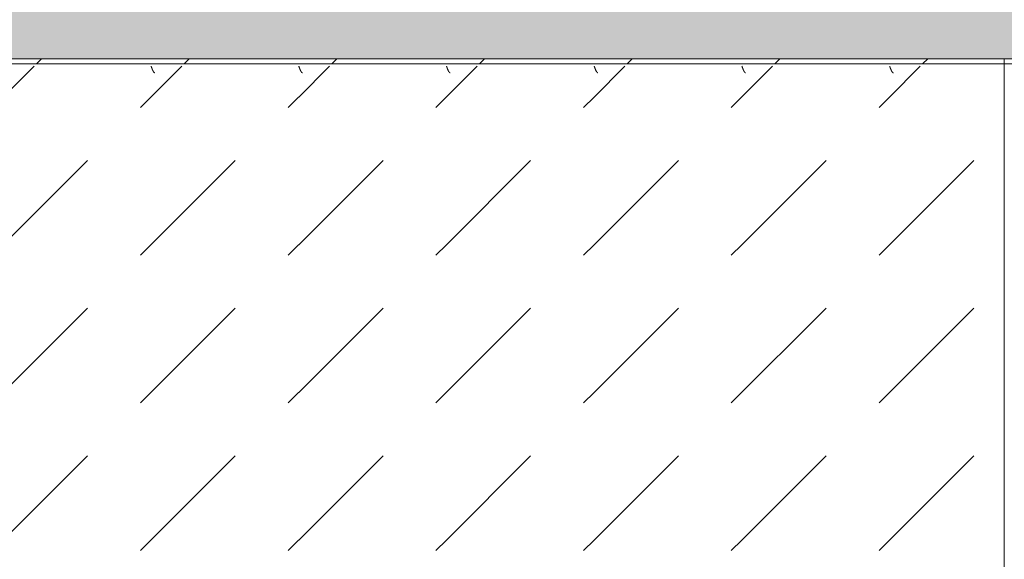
# Model space of a CAD drawing. Header units: millimetres. Extents: x -26056 to 31686, y 27504 to 88472.
# Tile 21 of 30: x -18536 to -17703, y 38284 to 38741. Entities that reach past the tile are written whole.
import ezdxf

# ---------------------------------------------------------------- set-up
doc = ezdxf.new("R2010")
doc.units = ezdxf.units.MM
doc.layers.add('Оборудование', color=7, linetype='Continuous', lineweight=9)
doc.layers.add('Штриховка поверхностей', color=7, linetype='Continuous', lineweight=9)
pattern_1 = [(45, (39300.02, 80325), (0, 250.00043), [12.5, -341.053]), (45, (39300.02, 80200), (0, 250.00043), [12.5, -341.053]), (45, (39425.02, 80200), (0, 250.00043), [12.5, -341.053]), (45, (39478.68, 80378.66), (0, 250.00043), [100.888, -252.666]), (45, (39478.68, 80253.66), (0, 250.00043), [100.888, -252.666]), (45, (39353.68, 80378.66), (0, 250.00043), [100.887, -252.666]), (45, (39353.68, 80253.66), (0, 250.00043), [113.387, -240.166])]

# ---------------------------------------------------------------- blocks, each defined once
blk = doc.blocks.new('FP_90-ВКК_План 1 этажа_З_ЭОМ_кабель_')
at = {"layer": 'Оборудование', "color": 7, "true_color": 0xffffff}
for p, q in [((793.91, 11.77), (793.95, 11.76)), ((793.95, 11.76), (794, 11.76)), ((794, 11.76), (794.05, 11.74)), ((794.05, 11.74), (794.1, 11.73)), ((794.1, 11.73), (794.15, 11.71)), ((794.15, 11.71), (794.2, 11.69)), ((794.2, 11.69), (794.25, 11.66)), ((794.25, 11.66), (794.3, 11.64)), ((794.3, 11.64), (794.35, 11.61)), ((794.35, 11.61), (794.4, 11.57)), ((794.4, 11.57), (794.45, 11.53)), ((794.45, 11.53), (794.49, 11.49)), ((794.49, 11.49), (794.54, 11.45)), ((794.54, 11.45), (794.59, 11.4)), ((794.59, 11.4), (794.64, 11.35)), ((794.64, 11.35), (794.69, 11.3)), ((794.69, 11.3), (794.74, 11.24)), ((794.74, 11.24), (794.79, 11.18)), ((794.79, 11.18), (794.84, 11.12)), ((794.84, 11.12), (794.89, 11.05)), ((794.89, 11.05), (794.94, 10.99)), ((794.94, 10.99), (794.99, 10.91)), ((794.99, 10.91), (795.03, 10.84)), ((795.03, 10.84), (795.08, 10.76)), ((795.08, 10.76), (795.13, 10.69)), ((795.13, 10.69), (795.18, 10.6)), ((795.18, 10.6), (795.23, 10.52)), ((795.23, 10.52), (795.28, 10.43)), ((795.28, 10.43), (795.33, 10.34)), ((795.33, 10.34), (795.38, 10.25)), ((795.38, 10.25), (795.43, 10.16)), ((795.43, 10.16), (795.48, 10.06)), ((795.48, 10.06), (795.53, 9.96)), ((795.53, 9.96), (795.57, 9.86)), ((795.57, 9.86), (795.62, 9.75)), ((795.62, 9.75), (795.67, 9.65)), ((795.67, 9.65), (795.72, 9.54)), ((795.72, 9.54), (795.77, 9.43)), ((795.77, 9.43), (795.82, 9.32)), ((795.82, 9.32), (795.87, 9.21)), ((795.87, 9.21), (795.92, 9.09)), ((795.92, 9.09), (795.97, 8.97)), ((795.97, 8.97), (796.02, 8.86)), ((796.02, 8.86), (796.07, 8.74)), ((796.07, 8.74), (796.11, 8.61)), ((796.11, 8.61), (796.16, 8.49)), ((796.16, 8.49), (796.21, 8.37)), ((796.21, 8.37), (796.26, 8.24)), ((918.91, 11.77), (918.95, 11.76)), ((918.95, 11.76), (919, 11.76)), ((919, 11.76), (919.05, 11.74)), ((919.05, 11.74), (919.1, 11.73)), ((919.1, 11.73), (919.15, 11.71)), ((919.15, 11.71), (919.2, 11.69)), ((919.2, 11.69), (919.25, 11.66)), ((919.25, 11.66), (919.3, 11.64)), ((919.3, 11.64), (919.35, 11.61)), ((919.35, 11.61), (919.4, 11.57)), ((919.4, 11.57), (919.45, 11.53)), ((919.45, 11.53), (919.49, 11.49)), ((919.49, 11.49), (919.54, 11.45)), ((919.54, 11.45), (919.59, 11.4)), ((919.59, 11.4), (919.64, 11.35)), ((919.64, 11.35), (919.69, 11.3)), ((919.69, 11.3), (919.74, 11.24)), ((919.74, 11.24), (919.79, 11.18)), ((919.79, 11.18), (919.84, 11.12)), ((919.84, 11.12), (919.89, 11.05)), ((919.89, 11.05), (919.94, 10.99)), ((919.94, 10.99), (919.99, 10.91)), ((919.99, 10.91), (920.03, 10.84)), ((920.03, 10.84), (920.08, 10.76)), ((920.08, 10.76), (920.13, 10.69)), ((920.13, 10.69), (920.18, 10.6)), ((920.18, 10.6), (920.23, 10.52)), ((920.23, 10.52), (920.28, 10.43)), ((920.28, 10.43), (920.33, 10.34)), ((920.33, 10.34), (920.38, 10.25)), ((920.38, 10.25), (920.43, 10.16)), ((920.43, 10.16), (920.48, 10.06)), ((920.48, 10.06), (920.53, 9.96)), ((920.53, 9.96), (920.57, 9.86)), ((920.57, 9.86), (920.62, 9.75)), ((920.62, 9.75), (920.67, 9.65)), ((920.67, 9.65), (920.72, 9.54)), ((920.72, 9.54), (920.77, 9.43)), ((920.77, 9.43), (920.82, 9.32)), ((920.82, 9.32), (920.87, 9.21)), ((920.87, 9.21), (920.92, 9.09)), ((920.92, 9.09), (920.97, 8.97)), ((920.97, 8.97), (921.02, 8.86)), ((921.02, 8.86), (921.07, 8.74)), ((921.07, 8.74), (921.11, 8.61)), ((921.11, 8.61), (921.16, 8.49)), ((921.16, 8.49), (921.21, 8.37)), ((921.21, 8.37), (921.26, 8.24)), ((1043.91, 11.77), (1043.95, 11.76)), ((1043.95, 11.76), (1044, 11.76)), ((1044, 11.76), (1044.05, 11.74)), ((1044.05, 11.74), (1044.1, 11.73)), ((1044.1, 11.73), (1044.15, 11.71)), ((1044.15, 11.71), (1044.2, 11.69)), ((1044.2, 11.69), (1044.25, 11.66)), ((1044.25, 11.66), (1044.3, 11.64)), ((1044.3, 11.64), (1044.35, 11.61)), ((1044.35, 11.61), (1044.4, 11.57)), ((1044.4, 11.57), (1044.45, 11.53)), ((1044.45, 11.53), (1044.49, 11.49)), ((1044.49, 11.49), (1044.54, 11.45)), ((1044.54, 11.45), (1044.59, 11.4)), ((1044.59, 11.4), (1044.64, 11.35)), ((1044.64, 11.35), (1044.69, 11.3)), ((1044.69, 11.3), (1044.74, 11.24)), ((1044.74, 11.24), (1044.79, 11.18)), ((1044.79, 11.18), (1044.84, 11.12)), ((1044.84, 11.12), (1044.89, 11.05)), ((1044.89, 11.05), (1044.94, 10.99)), ((1044.94, 10.99), (1044.99, 10.91)), ((1044.99, 10.91), (1045.03, 10.84)), ((1045.03, 10.84), (1045.08, 10.76)), ((1045.08, 10.76), (1045.13, 10.69)), ((1045.13, 10.69), (1045.18, 10.6)), ((1045.18, 10.6), (1045.23, 10.52)), ((1045.23, 10.52), (1045.28, 10.43)), ((1045.28, 10.43), (1045.33, 10.34)), ((1045.33, 10.34), (1045.38, 10.25)), ((1045.38, 10.25), (1045.43, 10.16)), ((1045.43, 10.16), (1045.48, 10.06)), ((1045.48, 10.06), (1045.53, 9.96)), ((1045.53, 9.96), (1045.57, 9.86)), ((1045.57, 9.86), (1045.62, 9.75)), ((1045.62, 9.75), (1045.67, 9.65)), ((1045.67, 9.65), (1045.72, 9.54)), ((1045.72, 9.54), (1045.77, 9.43)), ((1045.77, 9.43), (1045.82, 9.32)), ((1045.82, 9.32), (1045.87, 9.21)), ((1045.87, 9.21), (1045.92, 9.09)), ((1045.92, 9.09), (1045.97, 8.97)), ((1045.97, 8.97), (1046.02, 8.86)), ((1046.02, 8.86), (1046.07, 8.74)), ((1046.07, 8.74), (1046.11, 8.61)), ((1046.11, 8.61), (1046.16, 8.49)), ((1046.16, 8.49), (1046.21, 8.37)), ((1046.21, 8.37), (1046.26, 8.24)), ((1168.91, 11.77), (1168.95, 11.76)), ((1168.95, 11.76), (1169, 11.76)), ((1169, 11.76), (1169.05, 11.74)), ((1169.05, 11.74), (1169.1, 11.73)), ((1169.1, 11.73), (1169.15, 11.71)), ((1169.15, 11.71), (1169.2, 11.69)), ((1169.2, 11.69), (1169.25, 11.66)), ((1169.25, 11.66), (1169.3, 11.64)), ((1169.3, 11.64), (1169.35, 11.61)), ((1169.35, 11.61), (1169.4, 11.57)), ((1169.4, 11.57), (1169.45, 11.53)), ((1169.45, 11.53), (1169.49, 11.49)), ((1169.49, 11.49), (1169.54, 11.45)), ((1169.54, 11.45), (1169.59, 11.4)), ((1169.59, 11.4), (1169.64, 11.35)), ((1169.64, 11.35), (1169.69, 11.3)), ((1169.69, 11.3), (1169.74, 11.24)), ((1169.74, 11.24), (1169.79, 11.18)), ((1169.79, 11.18), (1169.84, 11.12)), ((1169.84, 11.12), (1169.89, 11.05)), ((1169.89, 11.05), (1169.94, 10.99)), ((1169.94, 10.99), (1169.99, 10.91)), ((1169.99, 10.91), (1170.03, 10.84)), ((1170.03, 10.84), (1170.08, 10.76)), ((1170.08, 10.76), (1170.13, 10.69)), ((1170.13, 10.69), (1170.18, 10.6)), ((1170.18, 10.6), (1170.23, 10.52)), ((1170.23, 10.52), (1170.28, 10.43)), ((1170.28, 10.43), (1170.33, 10.34)), ((1170.33, 10.34), (1170.38, 10.25)), ((1170.38, 10.25), (1170.43, 10.16)), ((1170.43, 10.16), (1170.48, 10.06)), ((1170.48, 10.06), (1170.53, 9.96)), ((1170.53, 9.96), (1170.57, 9.86)), ((1170.57, 9.86), (1170.62, 9.75)), ((1170.62, 9.75), (1170.67, 9.65)), ((1170.67, 9.65), (1170.72, 9.54)), ((1170.72, 9.54), (1170.77, 9.43)), ((1170.77, 9.43), (1170.82, 9.32)), ((1170.82, 9.32), (1170.87, 9.21)), ((1170.87, 9.21), (1170.92, 9.09)), ((1170.92, 9.09), (1170.97, 8.97)), ((1170.97, 8.97), (1171.02, 8.86)), ((1171.02, 8.86), (1171.07, 8.74)), ((1171.07, 8.74), (1171.11, 8.61)), ((1171.11, 8.61), (1171.16, 8.49)), ((1171.16, 8.49), (1171.21, 8.37)), ((1171.21, 8.37), (1171.26, 8.24)), ((1293.91, 11.77), (1293.95, 11.76)), ((1293.95, 11.76), (1294, 11.76)), ((1294, 11.76), (1294.05, 11.74)), ((1294.05, 11.74), (1294.1, 11.73)), ((1294.1, 11.73), (1294.15, 11.71)), ((1294.15, 11.71), (1294.2, 11.69)), ((1294.2, 11.69), (1294.25, 11.66)), ((1294.25, 11.66), (1294.3, 11.64)), ((1294.3, 11.64), (1294.35, 11.61)), ((1294.35, 11.61), (1294.4, 11.57)), ((1294.4, 11.57), (1294.45, 11.53)), ((1294.45, 11.53), (1294.49, 11.49)), ((1294.49, 11.49), (1294.54, 11.45)), ((1294.54, 11.45), (1294.59, 11.4)), ((1294.59, 11.4), (1294.64, 11.35)), ((1294.64, 11.35), (1294.69, 11.3)), ((1294.69, 11.3), (1294.74, 11.24)), ((1294.74, 11.24), (1294.79, 11.18)), ((1294.79, 11.18), (1294.84, 11.12)), ((1294.84, 11.12), (1294.89, 11.05)), ((1294.89, 11.05), (1294.94, 10.99)), ((1294.94, 10.99), (1294.99, 10.91)), ((1294.99, 10.91), (1295.03, 10.84)), ((1295.03, 10.84), (1295.08, 10.76)), ((1295.08, 10.76), (1295.13, 10.69)), ((1295.13, 10.69), (1295.18, 10.6)), ((1295.18, 10.6), (1295.23, 10.52)), ((1295.23, 10.52), (1295.28, 10.43)), ((1295.28, 10.43), (1295.33, 10.34)), ((1295.33, 10.34), (1295.38, 10.25)), ((1295.38, 10.25), (1295.43, 10.16)), ((1295.43, 10.16), (1295.48, 10.06)), ((1295.48, 10.06), (1295.53, 9.96)), ((1295.53, 9.96), (1295.57, 9.86)), ((1295.57, 9.86), (1295.62, 9.75)), ((1295.62, 9.75), (1295.67, 9.65)), ((1295.67, 9.65), (1295.72, 9.54)), ((1295.72, 9.54), (1295.77, 9.43)), ((1295.77, 9.43), (1295.82, 9.32)), ((1295.82, 9.32), (1295.87, 9.21)), ((1295.87, 9.21), (1295.92, 9.09)), ((1295.92, 9.09), (1295.97, 8.97)), ((1295.97, 8.97), (1296.02, 8.86)), ((1296.02, 8.86), (1296.07, 8.74)), ((1296.07, 8.74), (1296.11, 8.61)), ((1296.11, 8.61), (1296.16, 8.49)), ((1296.16, 8.49), (1296.21, 8.37)), ((1296.21, 8.37), (1296.26, 8.24)), ((1418.91, 11.77), (1418.95, 11.76)), ((1418.95, 11.76), (1419, 11.76)), ((1419, 11.76), (1419.05, 11.74)), ((1419.05, 11.74), (1419.1, 11.73)), ((1419.1, 11.73), (1419.15, 11.71)), ((1419.15, 11.71), (1419.2, 11.69)), ((1419.2, 11.69), (1419.25, 11.66)), ((1419.25, 11.66), (1419.3, 11.64)), ((1419.3, 11.64), (1419.35, 11.61)), ((1419.35, 11.61), (1419.4, 11.57)), ((1419.4, 11.57), (1419.45, 11.53)), ((1419.45, 11.53), (1419.49, 11.49)), ((1419.49, 11.49), (1419.54, 11.45)), ((1419.54, 11.45), (1419.59, 11.4)), ((1419.59, 11.4), (1419.64, 11.35)), ((1419.64, 11.35), (1419.69, 11.3)), ((1419.69, 11.3), (1419.74, 11.24)), ((1419.74, 11.24), (1419.79, 11.18)), ((1419.79, 11.18), (1419.84, 11.12)), ((1419.84, 11.12), (1419.89, 11.05)), ((1419.89, 11.05), (1419.94, 10.99)), ((1419.94, 10.99), (1419.99, 10.91)), ((1419.99, 10.91), (1420.03, 10.84)), ((1420.03, 10.84), (1420.08, 10.76)), ((1420.08, 10.76), (1420.13, 10.69)), ((1420.13, 10.69), (1420.18, 10.6)), ((1420.18, 10.6), (1420.23, 10.52)), ((1420.23, 10.52), (1420.28, 10.43)), ((1420.28, 10.43), (1420.33, 10.34)), ((1420.33, 10.34), (1420.38, 10.25)), ((1420.38, 10.25), (1420.43, 10.16)), ((1420.43, 10.16), (1420.48, 10.06)), ((1420.48, 10.06), (1420.53, 9.96)), ((1420.53, 9.96), (1420.57, 9.86)), ((1420.57, 9.86), (1420.62, 9.75)), ((1420.62, 9.75), (1420.67, 9.65)), ((1420.67, 9.65), (1420.72, 9.54)), ((1420.72, 9.54), (1420.77, 9.43)), ((1420.77, 9.43), (1420.82, 9.32)), ((1420.82, 9.32), (1420.87, 9.21)), ((1420.87, 9.21), (1420.92, 9.09)), ((1420.92, 9.09), (1420.97, 8.97)), ((1420.97, 8.97), (1421.02, 8.86)), ((1421.02, 8.86), (1421.07, 8.74)), ((1421.07, 8.74), (1421.11, 8.61)), ((1421.11, 8.61), (1421.16, 8.49)), ((1421.16, 8.49), (1421.21, 8.37)), ((1421.21, 8.37), (1421.26, 8.24)), ((796.26, 8.24), (796.31, 8.11)), ((796.31, 8.11), (796.36, 7.99)), ((796.36, 7.99), (796.41, 7.86)), ((796.41, 7.86), (796.46, 7.73)), ((796.46, 7.73), (796.51, 7.6)), ((796.51, 7.6), (796.56, 7.46)), ((796.56, 7.46), (796.61, 7.33)), ((796.61, 7.33), (796.65, 7.2)), ((796.65, 7.2), (796.7, 7.07)), ((796.7, 7.07), (796.75, 6.93)), ((796.75, 6.93), (796.8, 6.8)), ((796.8, 6.8), (796.85, 6.66)), ((796.85, 6.66), (796.9, 6.53)), ((796.9, 6.53), (796.95, 6.39)), ((796.95, 6.39), (797, 6.26)), ((921.26, 8.24), (921.31, 8.11)), ((921.31, 8.11), (921.36, 7.99)), ((921.36, 7.99), (921.41, 7.86)), ((921.41, 7.86), (921.46, 7.73)), ((921.46, 7.73), (921.51, 7.6)), ((921.51, 7.6), (921.56, 7.46)), ((921.56, 7.46), (921.61, 7.33)), ((921.61, 7.33), (921.65, 7.2)), ((921.65, 7.2), (921.7, 7.07)), ((921.7, 7.07), (921.75, 6.93)), ((921.75, 6.93), (921.8, 6.8)), ((921.8, 6.8), (921.85, 6.66)), ((921.85, 6.66), (921.9, 6.53)), ((921.9, 6.53), (921.95, 6.39)), ((921.95, 6.39), (922, 6.26)), ((1046.26, 8.24), (1046.31, 8.11)), ((1046.31, 8.11), (1046.36, 7.99)), ((1046.36, 7.99), (1046.41, 7.86)), ((1046.41, 7.86), (1046.46, 7.73)), ((1046.46, 7.73), (1046.51, 7.6)), ((1046.51, 7.6), (1046.56, 7.46)), ((1046.56, 7.46), (1046.61, 7.33)), ((1046.61, 7.33), (1046.65, 7.2)), ((1046.65, 7.2), (1046.7, 7.07)), ((1046.7, 7.07), (1046.75, 6.93)), ((1046.75, 6.93), (1046.8, 6.8)), ((1046.8, 6.8), (1046.85, 6.66)), ((1046.85, 6.66), (1046.9, 6.53)), ((1046.9, 6.53), (1046.95, 6.39)), ((1046.95, 6.39), (1047, 6.26)), ((1171.26, 8.24), (1171.31, 8.11)), ((1171.31, 8.11), (1171.36, 7.99)), ((1171.36, 7.99), (1171.41, 7.86)), ((1171.41, 7.86), (1171.46, 7.73)), ((1171.46, 7.73), (1171.51, 7.6)), ((1171.51, 7.6), (1171.56, 7.46)), ((1171.56, 7.46), (1171.61, 7.33)), ((1171.61, 7.33), (1171.65, 7.2)), ((1171.65, 7.2), (1171.7, 7.07)), ((1171.7, 7.07), (1171.75, 6.93)), ((1171.75, 6.93), (1171.8, 6.8)), ((1171.8, 6.8), (1171.85, 6.66)), ((1171.85, 6.66), (1171.9, 6.53)), ((1171.9, 6.53), (1171.95, 6.39)), ((1171.95, 6.39), (1172, 6.26)), ((1296.26, 8.24), (1296.31, 8.11)), ((1296.31, 8.11), (1296.36, 7.99)), ((1296.36, 7.99), (1296.41, 7.86)), ((1296.41, 7.86), (1296.46, 7.73)), ((1296.46, 7.73), (1296.51, 7.6)), ((1296.51, 7.6), (1296.56, 7.46)), ((1296.56, 7.46), (1296.61, 7.33)), ((1296.61, 7.33), (1296.65, 7.2)), ((1296.65, 7.2), (1296.7, 7.07)), ((1296.7, 7.07), (1296.75, 6.93)), ((1296.75, 6.93), (1296.8, 6.8)), ((1296.8, 6.8), (1296.85, 6.66)), ((1296.85, 6.66), (1296.9, 6.53)), ((1296.9, 6.53), (1296.95, 6.39)), ((1296.95, 6.39), (1297, 6.26)), ((1421.26, 8.24), (1421.31, 8.11)), ((1421.31, 8.11), (1421.36, 7.99)), ((1421.36, 7.99), (1421.41, 7.86)), ((1421.41, 7.86), (1421.46, 7.73)), ((1421.46, 7.73), (1421.51, 7.6)), ((1421.51, 7.6), (1421.56, 7.46)), ((1421.56, 7.46), (1421.61, 7.33)), ((1421.61, 7.33), (1421.65, 7.2)), ((1421.65, 7.2), (1421.7, 7.07)), ((1421.7, 7.07), (1421.75, 6.93)), ((1421.75, 6.93), (1421.8, 6.8)), ((1421.8, 6.8), (1421.85, 6.66)), ((1421.85, 6.66), (1421.9, 6.53)), ((1421.9, 6.53), (1421.95, 6.39)), ((1421.95, 6.39), (1422, 6.26))]:
    blk.add_line(p, q, dxfattribs=at)
blk = doc.blocks.new('ПР_Низ пояс - Тип 1-5480968-ВКК_План 1 этажа_З_ЭОМ_кабель_')
at = {"layer": 'Оборудование', "true_color": 0xffffff}
h = blk.add_hatch(dxfattribs=at)
h.set_pattern_fill('FP_33', style=0, pattern_type=2)
h.set_pattern_definition(pattern_1)
h.paths.add_polyline_path([(700, 588), (700, 6.26), (2400, 6.26), (2400, 588), (723.81, 588)])
h = blk.add_hatch(dxfattribs=at)
h.set_pattern_fill('FP_33', style=0, pattern_type=2)
h.set_pattern_definition(pattern_1)
h.paths.add_polyline_path([(700, 4.26), (700, 0), (2400, 0), (2400, 4.26), (2001.37, 4.26)])
at = {"layer": 'Оборудование', "color": 254, "true_color": 0xcccccc}
for p, q in [((700, 6.26), (700, 588)), ((700, 4.26), (700, 6.26)), ((700, 0), (700, 4.26)), ((700, 4.26), (2400, 4.26)), ((700, 0), (2400, 0))]:
    blk.add_line(p, q, dxfattribs=at)
blk.add_blockref('FP_90-ВКК_План 1 этажа_З_ЭОМ_кабель_', (0, 0), dxfattribs=at)
blk = doc.blocks.new('ПР_Низ пояс - Тип 1-V93-ВКК_План 1 этажа_З_ЭОМ_кабель_')
at = {"layer": 'Оборудование', "color": 254, "true_color": 0xcccccc}
for p, q in [((2400, 588), (2400, 6.26)), ((700, 4.26), (2400, 4.26)), ((700, 0), (2400, 0)), ((2400, 6.26), (2400, 4.26)), ((2400, 4.26), (2400, 0))]:
    blk.add_line(p, q, dxfattribs=at)
blk = doc.blocks.new('Наметкина 10_ТД_АРФ_К2_R21_rvt-1-ВКК_План 1 этажа_З_ЭОМ_кабель_')
at = {"layer": 'Штриховка поверхностей', "lineweight": 5, "true_color": 0xfafafa}
blk.add_hatch(color=7, dxfattribs=at).paths.add_polyline_path([(32600, 78656.21), (39640, 78656.21), (39640, 79820), (33850.02, 79820.58), (33850.02, 79850), (39640, 79850), (39640, 79855), (33850.02, 79855), (33850.02, 80450), (39640, 80450), (39640, 80700), (34100, 80700), (34100, 80600), (33800, 80600), (33800, 80700), (32600, 80700), (32600, 80173.26)])
at = {"layer": 'Оборудование', "color": 254, "lineweight": 9, "true_color": 0xcccccc, "rotation": 180}
for name, p in [('ПР_Низ пояс - Тип 1-5480968-ВКК_План 1 этажа_З_ЭОМ_кабель_', (39550.02, 80450)), ('ПР_Низ пояс - Тип 1-V93-ВКК_План 1 этажа_З_ЭОМ_кабель_', (41250.02, 80450))]:
    blk.add_blockref(name, p, dxfattribs=at)

msp = doc.modelspace()

# ---------------------------------------------------------------- block references
at = {"lineweight": 5}
msp.add_blockref('Наметкина 10_ТД_АРФ_К2_R21_rvt-1-ВКК_План 1 этажа_З_ЭОМ_кабель_', (-56552.73, -41742.36), dxfattribs=at)

doc.saveas('drawing.dxf')
